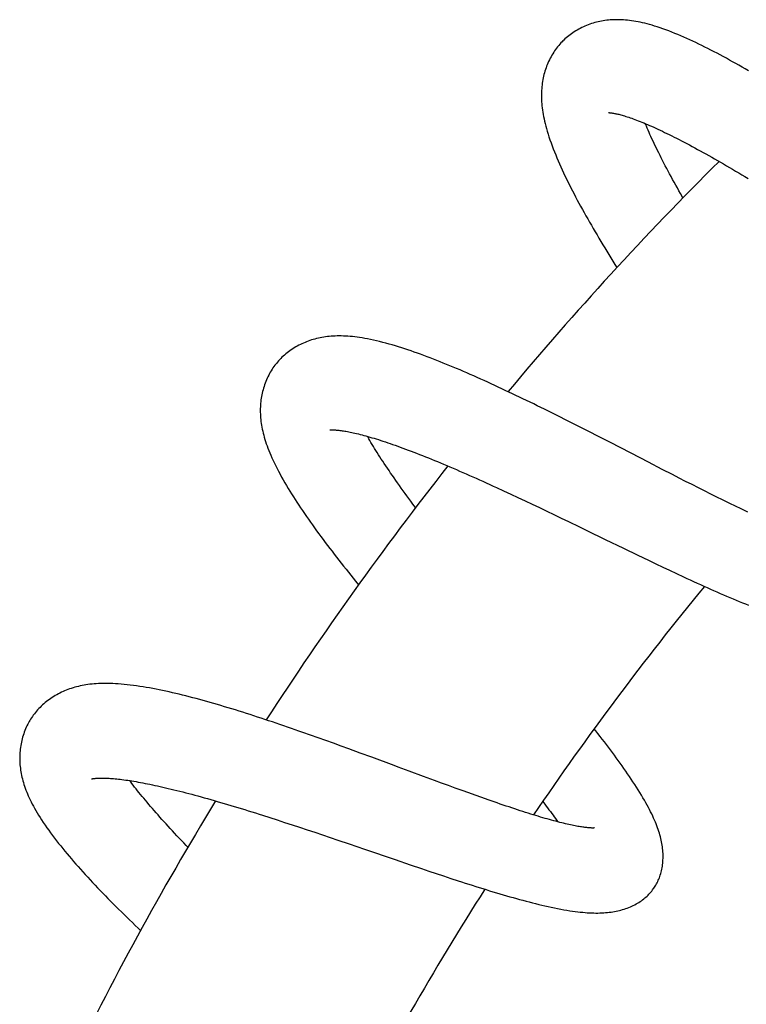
# Model space of a CAD drawing. Header units: millimetres. Extents: x 117 to 1320, y -43 to 1845.
# Tile 94 of 106: x 878 to 923, y 1722 to 1783. Entities that reach past the tile are written whole.
import ezdxf

# ---------------------------------------------------------------- set-up
doc = ezdxf.new("R2010")
doc.units = ezdxf.units.MM
doc.header["$LTSCALE"] = 65.395
doc.layers.get('0').update_dxf_attribs({"linetype": 'CONTINUOUS'})

msp = doc.modelspace()

# ---------------------------------------------------------------- linework, layer by layer
at = {"color": 7, "linetype": 'Continuous'}
for p, q in [((910.885, 1758.872), (910.438, 1759.093)), ((911.334, 1758.648), (910.885, 1758.872)), ((911.784, 1758.422), (911.334, 1758.648)), ((912.234, 1758.194), (911.784, 1758.422)), ((912.684, 1757.966), (912.234, 1758.194)), ((913.133, 1757.738), (912.684, 1757.966)), ((913.802, 1757.395), (913.133, 1757.738)), ((914.467, 1757.054), (913.802, 1757.395)), ((915.777, 1756.379), (914.467, 1757.054)), ((916.856, 1755.821), (915.777, 1756.379)), ((917.706, 1755.383), (916.856, 1755.821)), ((918.332, 1755.061), (917.706, 1755.383)), ((918.742, 1754.85), (918.332, 1755.061)), ((919.147, 1754.644), (918.742, 1754.85)), ((907.48, 1754.258), (907.913, 1754.058)), ((919.545, 1754.441), (919.147, 1754.644)), ((919.936, 1754.243), (919.545, 1754.441)), ((920.321, 1754.048), (919.936, 1754.243)), ((907.913, 1754.058), (908.351, 1753.855)), ((908.351, 1753.855), (908.791, 1753.65)), ((908.791, 1753.65), (909.235, 1753.441)), ((920.7, 1753.859), (920.321, 1754.048)), ((921.071, 1753.674), (920.7, 1753.859)), ((921.436, 1753.493), (921.071, 1753.674)), ((909.235, 1753.441), (909.68, 1753.231)), ((909.68, 1753.231), (910.126, 1753.019)), ((910.126, 1753.019), (910.574, 1752.805)), ((921.794, 1753.318), (921.436, 1753.493)), ((910.574, 1752.805), (911.023, 1752.59)), ((911.023, 1752.59), (911.473, 1752.374)), ((911.473, 1752.374), (911.924, 1752.157)), ((911.924, 1752.157), (912.602, 1751.829)), ((914.188, 1751.061), (915.315, 1750.514)), ((915.315, 1750.514), (916.206, 1750.084)), ((916.206, 1750.084), (916.866, 1749.767)), ((916.866, 1749.767), (917.301, 1749.559)), ((917.301, 1749.559), (917.733, 1749.353)), ((917.733, 1749.353), (918.162, 1749.15)), ((918.162, 1749.15), (918.589, 1748.95)), ((918.589, 1748.95), (919.013, 1748.752)), ((895.99, 1738.973), (895.517, 1739.14)), ((896.463, 1738.805), (895.99, 1738.973)), ((896.936, 1738.636), (896.463, 1738.805)), ((897.408, 1738.466), (896.936, 1738.636)), ((897.88, 1738.295), (897.408, 1738.466)), ((898.352, 1738.124), (897.88, 1738.295)), ((899.06, 1737.864), (898.352, 1738.124)), ((899.767, 1737.605), (899.06, 1737.864)), ((903.639, 1736.173), (902.976, 1736.417)), ((904.075, 1736.012), (903.639, 1736.173)), ((904.506, 1735.855), (904.075, 1736.012)), ((904.931, 1735.7), (904.506, 1735.855)), ((905.349, 1735.548), (904.931, 1735.7)), ((905.76, 1735.4), (905.349, 1735.548)), ((906.165, 1735.255), (905.76, 1735.4)), ((906.561, 1735.115), (906.165, 1735.255)), ((906.95, 1734.978), (906.561, 1735.115)), ((907.33, 1734.846), (906.95, 1734.978)), ((893.036, 1734.024), (893.486, 1733.88)), ((893.486, 1733.88), (893.939, 1733.734)), ((893.939, 1733.734), (894.395, 1733.586)), ((894.395, 1733.586), (894.855, 1733.435)), ((894.855, 1733.435), (895.317, 1733.283)), ((895.317, 1733.283), (895.783, 1733.128)), ((895.783, 1733.128), (896.252, 1732.971)), ((896.252, 1732.971), (896.724, 1732.813)), ((896.724, 1732.813), (897.197, 1732.653)), ((897.197, 1732.653), (897.671, 1732.492)), ((897.671, 1732.492), (898.381, 1732.251)), ((898.381, 1732.251), (899.327, 1731.928)), ((899.327, 1731.928), (901.21, 1731.284)), ((901.21, 1731.284), (902.145, 1730.966)), ((902.145, 1730.966), (902.839, 1730.731)), ((902.839, 1730.731), (903.298, 1730.576)), ((903.298, 1730.576), (903.754, 1730.424)), ((903.754, 1730.424), (904.206, 1730.274)), ((904.206, 1730.274), (904.654, 1730.126)), ((904.654, 1730.126), (905.097, 1729.982))]:
    msp.add_line(p, q, dxfattribs=at)
for points in [[(915.558, 1783.119), (915.433, 1783.131), (915.311, 1783.14), (915.19, 1783.146), (915.071, 1783.15), (914.954, 1783.152), (914.838, 1783.152), (914.724, 1783.149), (914.611, 1783.143), (914.499, 1783.136), (914.389, 1783.126), (914.279, 1783.114), (914.171, 1783.1), (914.063, 1783.083), (913.957, 1783.065), (913.852, 1783.044), (913.747, 1783.021), (913.644, 1782.996), (913.541, 1782.969), (913.439, 1782.939), (913.337, 1782.907), (913.236, 1782.873), (913.136, 1782.837), (913.036, 1782.798), (912.936, 1782.756), (912.838, 1782.713), (912.74, 1782.667), (912.643, 1782.618), (912.548, 1782.568), (912.454, 1782.515), (912.362, 1782.46), (912.272, 1782.404), (912.183, 1782.345), (912.097, 1782.285), (912.012, 1782.224), (911.93, 1782.16), (911.85, 1782.096), (911.773, 1782.03), (911.698, 1781.963), (911.625, 1781.895), (911.57, 1781.841)], [(923.029, 1779.993), (922.831, 1780.108), (922.634, 1780.222), (922.438, 1780.334), (922.243, 1780.445), (922.049, 1780.554), (921.855, 1780.661), (921.663, 1780.767), (921.471, 1780.872), (921.281, 1780.974), (921.091, 1781.075), (920.903, 1781.174), (920.715, 1781.271), (920.528, 1781.367), (920.342, 1781.461), (920.155, 1781.554), (919.969, 1781.645), (919.783, 1781.735), (919.597, 1781.822), (919.412, 1781.908), (919.228, 1781.992), (919.044, 1782.074), (918.859, 1782.154), (918.674, 1782.232), (918.487, 1782.309), (918.3, 1782.384), (918.113, 1782.456), (917.928, 1782.525), (917.747, 1782.591), (917.57, 1782.652), (917.4, 1782.708), (917.236, 1782.76), (917.077, 1782.808), (916.923, 1782.852), (916.773, 1782.892), (916.627, 1782.929), (916.486, 1782.963), (916.347, 1782.993), (916.21, 1783.021), (916.076, 1783.046), (915.943, 1783.068), (915.813, 1783.088), (915.684, 1783.105), (915.558, 1783.119)], [(911.57, 1781.841), (911.518, 1781.788), (911.449, 1781.715), (911.381, 1781.64), (911.315, 1781.562), (911.249, 1781.482), (911.185, 1781.399), (911.123, 1781.315), (911.063, 1781.228), (911.004, 1781.14), (910.947, 1781.049), (910.891, 1780.957), (910.838, 1780.863), (910.787, 1780.767), (910.739, 1780.67), (910.692, 1780.572), (910.648, 1780.474), (910.606, 1780.374), (910.567, 1780.273), (910.53, 1780.173), (910.495, 1780.071), (910.463, 1779.969), (910.433, 1779.867), (910.405, 1779.763), (910.38, 1779.659), (910.357, 1779.555), (910.335, 1779.449), (910.316, 1779.341), (910.3, 1779.233), (910.285, 1779.124), (910.273, 1779.013), (910.263, 1778.901), (910.255, 1778.788), (910.249, 1778.673), (910.246, 1778.557), (910.246, 1778.44), (910.247, 1778.321), (910.252, 1778.201), (910.258, 1778.078), (910.268, 1777.954), (910.279, 1777.828), (910.294, 1777.7), (910.311, 1777.57), (910.331, 1777.438), (910.354, 1777.303), (910.38, 1777.166), (910.408, 1777.026), (910.44, 1776.882), (910.476, 1776.734), (910.515, 1776.582), (910.558, 1776.424), (910.606, 1776.259), (910.658, 1776.089), (910.714, 1775.912), (910.776, 1775.73), (910.841, 1775.545), (910.909, 1775.358), (910.979, 1775.172), (911.052, 1774.986), (911.127, 1774.801), (911.203, 1774.618), (911.281, 1774.434), (911.361, 1774.252), (911.442, 1774.068), (911.526, 1773.885), (911.611, 1773.702), (911.698, 1773.517), (911.787, 1773.333), (911.878, 1773.147), (911.971, 1772.961), (912.065, 1772.774), (912.162, 1772.586), (912.26, 1772.396), (912.36, 1772.206), (912.461, 1772.015), (912.564, 1771.823), (912.669, 1771.63), (912.776, 1771.437), (912.884, 1771.242), (912.993, 1771.046), (913.104, 1770.85), (913.217, 1770.653), (913.33, 1770.456), (913.445, 1770.257), (913.562, 1770.058), (913.679, 1769.859), (913.798, 1769.659), (913.917, 1769.458), (914.038, 1769.257), (914.16, 1769.056), (914.282, 1768.854), (914.406, 1768.652), (914.53, 1768.45), (914.655, 1768.247), (914.782, 1768.044), (914.905, 1767.846)], [(914.394, 1777.412), (914.394, 1777.412), (914.397, 1777.412), (914.402, 1777.412), (914.41, 1777.412), (914.42, 1777.411), (914.433, 1777.411), (914.448, 1777.41), (914.465, 1777.409), (914.485, 1777.407), (914.508, 1777.405), (914.534, 1777.402), (914.562, 1777.398), (914.593, 1777.394), (914.628, 1777.389), (914.665, 1777.383), (914.706, 1777.376), (914.749, 1777.368), (914.796, 1777.359), (914.846, 1777.349), (914.9, 1777.337), (914.957, 1777.323), (915.019, 1777.308), (915.084, 1777.292), (915.153, 1777.273), (915.226, 1777.253), (915.301, 1777.231), (915.38, 1777.208), (915.461, 1777.182), (915.546, 1777.155), (915.634, 1777.126), (915.725, 1777.095), (915.819, 1777.062), (915.916, 1777.027), (916.017, 1776.991), (916.12, 1776.952), (916.226, 1776.911), (916.336, 1776.868), (916.448, 1776.823), (916.563, 1776.776), (916.68, 1776.727), (916.801, 1776.676), (916.924, 1776.623), (917.049, 1776.567), (917.178, 1776.51), (917.308, 1776.451), (917.441, 1776.39), (917.577, 1776.327), (917.714, 1776.262), (917.854, 1776.195), (917.997, 1776.126), (918.142, 1776.055), (918.289, 1775.983), (918.438, 1775.908), (918.59, 1775.831), (918.744, 1775.752), (918.9, 1775.671), (919.059, 1775.589), (919.22, 1775.504), (919.383, 1775.418), (919.549, 1775.329), (919.716, 1775.239), (919.886, 1775.146), (920.057, 1775.052), (920.231, 1774.957), (920.406, 1774.859), (920.583, 1774.76), (920.761, 1774.66), (920.941, 1774.557), (921.123, 1774.454), (921.305, 1774.349), (921.49, 1774.243), (921.675, 1774.135), (921.861, 1774.026), (922.049, 1773.916), (922.238, 1773.804), (922.428, 1773.692), (922.619, 1773.578), (922.812, 1773.462), (923.006, 1773.346)], [(918.985, 1772.153), (918.84, 1772.409), (918.738, 1772.588), (918.638, 1772.767), (918.54, 1772.944), (918.443, 1773.119), (918.348, 1773.293), (918.254, 1773.465), (918.162, 1773.636), (918.072, 1773.804), (917.983, 1773.971), (917.896, 1774.136), (917.811, 1774.298), (917.728, 1774.459), (917.647, 1774.617), (917.568, 1774.773), (917.491, 1774.926), (917.416, 1775.077), (917.343, 1775.226), (917.272, 1775.372), (917.203, 1775.515), (917.136, 1775.656), (917.071, 1775.795), (917.008, 1775.93), (916.947, 1776.064), (916.889, 1776.194), (916.832, 1776.322), (916.777, 1776.447), (916.725, 1776.57), (916.674, 1776.691), (916.655, 1776.737)], [(897.636, 1763.622), (897.511, 1763.618), (897.389, 1763.613), (897.268, 1763.604), (897.15, 1763.594), (897.033, 1763.581), (896.919, 1763.567), (896.806, 1763.55), (896.694, 1763.531), (896.584, 1763.51), (896.476, 1763.486), (896.368, 1763.461), (896.263, 1763.434), (896.158, 1763.404), (896.055, 1763.373), (895.953, 1763.34), (895.853, 1763.304), (895.753, 1763.267), (895.654, 1763.227), (895.557, 1763.185), (895.46, 1763.141), (895.363, 1763.095), (895.268, 1763.046), (895.174, 1762.996), (895.08, 1762.943), (894.988, 1762.887), (894.896, 1762.83), (894.806, 1762.77), (894.718, 1762.708), (894.631, 1762.645), (894.547, 1762.579), (894.464, 1762.512), (894.383, 1762.443), (894.305, 1762.373), (894.228, 1762.302), (894.155, 1762.229), (894.083, 1762.155), (894.014, 1762.08), (893.948, 1762.005), (893.884, 1761.928), (893.837, 1761.869)], [(910.438, 1759.093), (910.215, 1759.203), (909.993, 1759.312), (909.771, 1759.421), (909.55, 1759.529), (909.329, 1759.636), (909.109, 1759.742), (908.889, 1759.848), (908.67, 1759.953), (908.451, 1760.057), (908.233, 1760.161), (908.015, 1760.264), (907.797, 1760.366), (907.58, 1760.467), (907.363, 1760.568), (907.146, 1760.667), (906.929, 1760.766), (906.713, 1760.864), (906.498, 1760.961), (906.283, 1761.057), (906.07, 1761.152), (905.857, 1761.246), (905.645, 1761.338), (905.434, 1761.43), (905.223, 1761.52), (905.014, 1761.608), (904.806, 1761.696), (904.599, 1761.782), (904.394, 1761.866), (904.189, 1761.949), (903.986, 1762.031), (903.783, 1762.111), (903.582, 1762.189), (903.382, 1762.266), (903.183, 1762.342), (902.985, 1762.415), (902.788, 1762.488), (902.592, 1762.558), (902.397, 1762.627), (902.203, 1762.694), (902.009, 1762.76), (901.816, 1762.824), (901.622, 1762.886), (901.428, 1762.947), (901.233, 1763.007), (901.037, 1763.065), (900.84, 1763.121), (900.642, 1763.176), (900.446, 1763.227), (900.252, 1763.276), (900.061, 1763.322), (899.875, 1763.365), (899.693, 1763.403), (899.518, 1763.438), (899.348, 1763.47), (899.184, 1763.498), (899.025, 1763.523), (898.871, 1763.545), (898.722, 1763.564), (898.576, 1763.58), (898.434, 1763.594), (898.294, 1763.605), (898.158, 1763.613), (898.024, 1763.619), (897.892, 1763.622), (897.763, 1763.623), (897.636, 1763.622)], [(893.837, 1761.869), (893.791, 1761.81), (893.732, 1761.729), (893.674, 1761.646), (893.617, 1761.561), (893.563, 1761.474), (893.509, 1761.385), (893.458, 1761.294), (893.408, 1761.2), (893.361, 1761.106), (893.315, 1761.009), (893.272, 1760.911), (893.231, 1760.811), (893.192, 1760.711), (893.155, 1760.609), (893.121, 1760.507), (893.089, 1760.403), (893.06, 1760.3), (893.033, 1760.196), (893.008, 1760.091), (892.986, 1759.987), (892.967, 1759.882), (892.949, 1759.777), (892.934, 1759.671), (892.921, 1759.565), (892.911, 1759.459), (892.903, 1759.351), (892.897, 1759.243), (892.893, 1759.134), (892.892, 1759.024), (892.893, 1758.913), (892.896, 1758.801), (892.902, 1758.688), (892.91, 1758.574), (892.921, 1758.459), (892.934, 1758.343), (892.95, 1758.226), (892.969, 1758.107), (892.99, 1757.987), (893.014, 1757.865), (893.041, 1757.742), (893.07, 1757.617), (893.103, 1757.491), (893.138, 1757.362), (893.177, 1757.232), (893.218, 1757.1), (893.263, 1756.966), (893.311, 1756.829), (893.363, 1756.69), (893.418, 1756.547), (893.478, 1756.401), (893.541, 1756.251), (893.609, 1756.097), (893.681, 1755.939), (893.758, 1755.776), (893.84, 1755.608), (893.926, 1755.437), (894.017, 1755.263), (894.11, 1755.086), (894.207, 1754.909), (894.307, 1754.732), (894.408, 1754.556), (894.51, 1754.382), (894.613, 1754.209), (894.718, 1754.037), (894.823, 1753.866), (894.931, 1753.695), (895.04, 1753.525), (895.15, 1753.353), (895.263, 1753.181), (895.378, 1753.008), (895.496, 1752.834), (895.615, 1752.659), (895.736, 1752.483), (895.86, 1752.306), (895.985, 1752.128), (896.111, 1751.95), (896.24, 1751.771), (896.37, 1751.592), (896.501, 1751.412), (896.634, 1751.231), (896.768, 1751.051), (896.904, 1750.869), (897.041, 1750.687), (897.179, 1750.505), (897.319, 1750.322), (897.46, 1750.139), (897.602, 1749.955), (897.746, 1749.771), (897.89, 1749.586), (898.036, 1749.401), (898.182, 1749.216), (898.33, 1749.031), (898.478, 1748.845), (898.627, 1748.659), (898.778, 1748.473), (898.953, 1748.257)], [(897.178, 1757.816), (897.179, 1757.816), (897.182, 1757.816), (897.187, 1757.817), (897.194, 1757.818), (897.204, 1757.818), (897.217, 1757.819), (897.232, 1757.82), (897.249, 1757.821), (897.269, 1757.822), (897.292, 1757.823), (897.318, 1757.823), (897.346, 1757.823), (897.378, 1757.823), (897.413, 1757.822), (897.45, 1757.82), (897.491, 1757.818), (897.535, 1757.816), (897.583, 1757.812), (897.634, 1757.808), (897.689, 1757.803), (897.747, 1757.797), (897.81, 1757.789), (897.877, 1757.781), (897.948, 1757.771), (898.022, 1757.76), (898.1, 1757.747), (898.181, 1757.733), (898.265, 1757.718), (898.352, 1757.701), (898.443, 1757.683), (898.537, 1757.664), (898.634, 1757.643), (898.735, 1757.62), (898.838, 1757.596), (898.946, 1757.57), (899.056, 1757.542), (899.17, 1757.513), (899.286, 1757.482), (899.406, 1757.449), (899.529, 1757.415), (899.655, 1757.379), (899.783, 1757.341), (899.914, 1757.302), (900.048, 1757.261), (900.185, 1757.218), (900.324, 1757.174), (900.466, 1757.128), (900.611, 1757.08), (900.758, 1757.031), (900.907, 1756.98), (901.06, 1756.927), (901.214, 1756.873), (901.372, 1756.817), (901.531, 1756.759), (901.694, 1756.7), (901.859, 1756.639), (902.026, 1756.576), (902.196, 1756.511), (902.369, 1756.445), (902.544, 1756.378), (902.721, 1756.308), (902.901, 1756.238), (903.082, 1756.165), (903.266, 1756.091), (903.451, 1756.016), (903.639, 1755.939), (903.828, 1755.861), (904.019, 1755.782), (904.211, 1755.701), (904.405, 1755.62), (904.601, 1755.537), (904.797, 1755.453), (904.995, 1755.367), (905.195, 1755.281), (905.396, 1755.193), (905.598, 1755.105), (905.802, 1755.015), (906.007, 1754.924), (906.213, 1754.832), (906.421, 1754.739), (906.63, 1754.645), (906.84, 1754.55), (907.052, 1754.454), (907.265, 1754.356), (907.48, 1754.258)], [(902.477, 1753.019), (902.31, 1753.242), (902.187, 1753.41), (902.064, 1753.575), (901.944, 1753.74), (901.825, 1753.903), (901.708, 1754.065), (901.592, 1754.226), (901.478, 1754.385), (901.367, 1754.543), (901.257, 1754.699), (901.149, 1754.853), (901.043, 1755.006), (900.939, 1755.157), (900.837, 1755.305), (900.738, 1755.452), (900.641, 1755.597), (900.545, 1755.74), (900.453, 1755.881), (900.362, 1756.019), (900.274, 1756.155), (900.189, 1756.289), (900.105, 1756.42), (900.025, 1756.549), (899.946, 1756.676), (899.87, 1756.8), (899.797, 1756.921), (899.725, 1757.041), (899.656, 1757.158), (899.589, 1757.274), (899.524, 1757.387), (899.504, 1757.422)], [(922.987, 1752.746), (922.823, 1752.824), (922.657, 1752.902), (922.488, 1752.983), (922.318, 1753.064), (922.145, 1753.148), (921.971, 1753.232), (921.794, 1753.318)], [(912.602, 1751.829), (913.508, 1751.39), (913.735, 1751.28), (914.188, 1751.061)], [(919.013, 1748.752), (919.224, 1748.654), (919.434, 1748.557), (919.644, 1748.461), (919.852, 1748.365), (920.06, 1748.271), (920.267, 1748.177), (920.472, 1748.085), (920.676, 1747.994), (920.879, 1747.904), (921.081, 1747.815), (921.282, 1747.727), (921.482, 1747.64), (921.681, 1747.554), (921.878, 1747.47), (922.075, 1747.387), (922.27, 1747.306), (922.464, 1747.226), (922.657, 1747.147), (922.848, 1747.07), (923.038, 1746.994)], [(895.517, 1739.14), (895.28, 1739.222), (895.044, 1739.305), (894.808, 1739.386), (894.573, 1739.467), (894.338, 1739.548), (894.104, 1739.628), (893.871, 1739.707), (893.638, 1739.785), (893.406, 1739.862), (893.175, 1739.939), (892.944, 1740.015), (892.715, 1740.091), (892.486, 1740.165), (892.258, 1740.238), (892.03, 1740.311), (891.804, 1740.383), (891.578, 1740.454), (891.353, 1740.524), (891.128, 1740.593), (890.905, 1740.661), (890.682, 1740.728), (890.46, 1740.794), (890.239, 1740.859), (890.019, 1740.923), (889.8, 1740.986), (889.582, 1741.048), (889.365, 1741.108), (889.149, 1741.167), (888.935, 1741.225), (888.721, 1741.282), (888.509, 1741.337), (888.298, 1741.391), (888.089, 1741.443), (887.88, 1741.494), (887.674, 1741.544), (887.468, 1741.592), (887.263, 1741.638), (887.06, 1741.683), (886.856, 1741.726), (886.654, 1741.768), (886.452, 1741.809), (886.251, 1741.847), (886.051, 1741.884), (885.851, 1741.919), (885.652, 1741.952), (885.454, 1741.983), (885.255, 1742.013), (885.057, 1742.04), (884.861, 1742.064), (884.667, 1742.086), (884.478, 1742.106), (884.294, 1742.122), (884.118, 1742.135), (883.948, 1742.146), (883.784, 1742.154), (883.626, 1742.159), (883.473, 1742.162), (883.325, 1742.163), (883.18, 1742.162), (883.039, 1742.158), (882.902, 1742.153), (882.767, 1742.145), (882.634, 1742.135), (882.504, 1742.123), (882.376, 1742.109), (882.251, 1742.093), (882.128, 1742.075), (882.007, 1742.054), (881.889, 1742.032), (881.773, 1742.008), (881.659, 1741.982), (881.547, 1741.954), (881.437, 1741.925), (881.329, 1741.893), (881.223, 1741.859), (881.118, 1741.824), (881.015, 1741.787), (880.914, 1741.747), (880.813, 1741.706), (880.714, 1741.663), (880.616, 1741.617), (880.519, 1741.57), (880.423, 1741.52), (880.328, 1741.469), (880.235, 1741.415), (880.142, 1741.359), (880.051, 1741.301), (879.96, 1741.241), (879.871, 1741.178), (879.784, 1741.113), (879.697, 1741.047), (879.613, 1740.978), (879.53, 1740.907), (879.448, 1740.835), (879.369, 1740.76), (879.292, 1740.684), (879.217, 1740.607), (879.144, 1740.528), (879.074, 1740.448), (879.006, 1740.367), (878.941, 1740.285), (878.878, 1740.202), (878.818, 1740.119), (878.761, 1740.034), (878.706, 1739.95), (878.666, 1739.884)], [(878.666, 1739.884), (878.627, 1739.819), (878.578, 1739.731), (878.53, 1739.641), (878.484, 1739.549), (878.44, 1739.455), (878.398, 1739.359), (878.358, 1739.262), (878.32, 1739.162), (878.284, 1739.061), (878.25, 1738.959), (878.219, 1738.855), (878.19, 1738.75), (878.163, 1738.645), (878.139, 1738.538), (878.118, 1738.431), (878.099, 1738.323), (878.083, 1738.216), (878.069, 1738.108), (878.058, 1738), (878.049, 1737.892), (878.042, 1737.784), (878.038, 1737.676), (878.037, 1737.568), (878.038, 1737.461), (878.041, 1737.353), (878.046, 1737.246), (878.054, 1737.138), (878.064, 1737.031), (878.077, 1736.924), (878.091, 1736.816), (878.109, 1736.707), (878.128, 1736.599), (878.15, 1736.489), (878.175, 1736.378), (878.202, 1736.267), (878.231, 1736.155), (878.264, 1736.042), (878.299, 1735.927), (878.337, 1735.812), (878.378, 1735.696), (878.421, 1735.578), (878.468, 1735.459), (878.517, 1735.339), (878.57, 1735.218), (878.625, 1735.095), (878.683, 1734.972), (878.745, 1734.846), (878.811, 1734.718), (878.88, 1734.588), (878.953, 1734.455), (879.031, 1734.319), (879.113, 1734.179), (879.2, 1734.035), (879.293, 1733.887), (879.391, 1733.734), (879.494, 1733.578), (879.602, 1733.418), (879.714, 1733.257), (879.83, 1733.094), (879.948, 1732.932), (880.068, 1732.77), (880.19, 1732.608), (880.314, 1732.448), (880.439, 1732.288), (880.567, 1732.129), (880.695, 1731.97), (880.826, 1731.81), (880.959, 1731.651), (881.093, 1731.492), (881.229, 1731.332), (881.368, 1731.172), (881.508, 1731.012), (881.65, 1730.851), (881.793, 1730.69), (881.939, 1730.529), (882.086, 1730.367), (882.236, 1730.204), (882.387, 1730.041), (882.539, 1729.878), (882.694, 1729.715), (882.849, 1729.55), (883.007, 1729.386), (883.165, 1729.222), (883.325, 1729.057), (883.486, 1728.892), (883.649, 1728.726), (883.813, 1728.56), (883.978, 1728.394), (884.144, 1728.228), (884.312, 1728.062), (884.481, 1727.895), (884.651, 1727.728), (884.822, 1727.56), (884.994, 1727.392), (885.168, 1727.224), (885.342, 1727.055), (885.499, 1726.905)], [(914.26, 1738.387), (914.137, 1738.548), (914.005, 1738.721), (913.871, 1738.895), (913.736, 1739.07), (913.599, 1739.246), (913.504, 1739.369)], [(917.19, 1729.524), (917.224, 1729.575), (917.268, 1729.643), (917.309, 1729.712), (917.35, 1729.784), (917.388, 1729.857), (917.426, 1729.932), (917.461, 1730.009), (917.495, 1730.087), (917.527, 1730.168), (917.557, 1730.25), (917.585, 1730.334), (917.612, 1730.42), (917.636, 1730.508), (917.658, 1730.597), (917.678, 1730.688), (917.696, 1730.78), (917.712, 1730.874), (917.725, 1730.968), (917.736, 1731.065), (917.745, 1731.163), (917.752, 1731.262), (917.756, 1731.362), (917.757, 1731.464), (917.756, 1731.565), (917.753, 1731.667), (917.747, 1731.769), (917.739, 1731.871), (917.729, 1731.972), (917.716, 1732.074), (917.701, 1732.176), (917.684, 1732.279), (917.664, 1732.382), (917.642, 1732.486), (917.618, 1732.592), (917.591, 1732.698), (917.562, 1732.806), (917.53, 1732.915), (917.496, 1733.026), (917.458, 1733.139), (917.418, 1733.253), (917.375, 1733.369), (917.33, 1733.487), (917.281, 1733.606), (917.229, 1733.728), (917.175, 1733.851), (917.117, 1733.977), (917.056, 1734.106), (916.991, 1734.238), (916.923, 1734.373), (916.85, 1734.511), (916.773, 1734.654), (916.692, 1734.801), (916.606, 1734.953), (916.515, 1735.109), (916.42, 1735.269), (916.32, 1735.432), (916.218, 1735.598), (916.112, 1735.764), (916.006, 1735.93), (915.897, 1736.095), (915.788, 1736.259), (915.679, 1736.421), (915.568, 1736.584), (915.456, 1736.746), (915.342, 1736.909), (915.227, 1737.072), (915.109, 1737.236), (914.991, 1737.401), (914.871, 1737.566), (914.749, 1737.732), (914.626, 1737.898), (914.502, 1738.064), (914.378, 1738.23), (914.26, 1738.387)], [(901.396, 1737.002), (901.165, 1737.087), (899.767, 1737.605)], [(902.976, 1736.417), (902.079, 1736.749), (901.852, 1736.833), (901.396, 1737.002)], [(882.473, 1736.269), (882.474, 1736.269), (882.476, 1736.27), (882.481, 1736.271), (882.488, 1736.273), (882.497, 1736.275), (882.509, 1736.277), (882.523, 1736.28), (882.54, 1736.283), (882.559, 1736.286), (882.582, 1736.289), (882.607, 1736.293), (882.635, 1736.297), (882.666, 1736.3), (882.701, 1736.304), (882.738, 1736.307), (882.779, 1736.31), (882.824, 1736.313), (882.872, 1736.315), (882.923, 1736.317), (882.978, 1736.319), (883.037, 1736.32), (883.1, 1736.32), (883.167, 1736.32), (883.238, 1736.319), (883.313, 1736.317), (883.39, 1736.314), (883.471, 1736.311), (883.555, 1736.306), (883.642, 1736.3), (883.733, 1736.294), (883.827, 1736.286), (883.924, 1736.277), (884.025, 1736.267), (884.13, 1736.256), (884.238, 1736.244), (884.349, 1736.23), (884.464, 1736.215), (884.582, 1736.199), (884.704, 1736.181), (884.828, 1736.163), (884.956, 1736.143), (885.086, 1736.121), (885.22, 1736.099), (885.357, 1736.075), (885.496, 1736.049), (885.638, 1736.023), (885.783, 1735.995), (885.93, 1735.966), (886.081, 1735.935), (886.234, 1735.904), (886.39, 1735.87), (886.549, 1735.836), (886.71, 1735.8), (886.875, 1735.762), (887.042, 1735.724), (887.212, 1735.684), (887.385, 1735.642), (887.56, 1735.6), (887.738, 1735.556), (887.918, 1735.511), (888.1, 1735.464), (888.285, 1735.417), (888.471, 1735.368), (888.66, 1735.318), (888.851, 1735.266), (889.043, 1735.214), (889.238, 1735.161), (889.434, 1735.106), (889.633, 1735.051), (889.833, 1734.994), (890.035, 1734.936), (890.238, 1734.877), (890.444, 1734.817), (890.651, 1734.756), (890.86, 1734.695), (891.07, 1734.632), (891.283, 1734.568), (891.497, 1734.503), (891.713, 1734.437), (891.93, 1734.37), (892.149, 1734.303), (892.369, 1734.234), (892.59, 1734.165), (892.813, 1734.095), (893.036, 1734.024)], [(888.418, 1732.052), (888.311, 1732.163), (888.166, 1732.314), (888.023, 1732.465), (887.881, 1732.614), (887.742, 1732.762), (887.604, 1732.909), (887.469, 1733.055), (887.335, 1733.2), (887.203, 1733.343), (887.074, 1733.485), (886.946, 1733.626), (886.82, 1733.765), (886.697, 1733.903), (886.576, 1734.04), (886.457, 1734.175), (886.34, 1734.308), (886.226, 1734.44), (886.114, 1734.569), (886.005, 1734.697), (885.898, 1734.823), (885.794, 1734.948), (885.692, 1735.07), (885.593, 1735.191), (885.496, 1735.309), (885.402, 1735.426), (885.31, 1735.541), (885.221, 1735.654), (885.134, 1735.765), (885.05, 1735.874), (884.968, 1735.982), (884.889, 1736.087), (884.833, 1736.162)], [(913.531, 1733.242), (913.53, 1733.242), (913.527, 1733.241), (913.521, 1733.241), (913.514, 1733.24), (913.503, 1733.239), (913.49, 1733.238), (913.475, 1733.238), (913.456, 1733.237), (913.436, 1733.237), (913.412, 1733.237), (913.385, 1733.237), (913.355, 1733.237), (913.323, 1733.239), (913.286, 1733.24), (913.247, 1733.242), (913.203, 1733.245), (913.157, 1733.249), (913.107, 1733.253), (913.053, 1733.258), (912.996, 1733.265), (912.935, 1733.272), (912.87, 1733.28), (912.802, 1733.29), (912.731, 1733.3), (912.656, 1733.312), (912.577, 1733.325), (912.496, 1733.339), (912.411, 1733.355), (912.323, 1733.372), (912.231, 1733.39), (912.136, 1733.409), (912.038, 1733.43), (911.936, 1733.453), (911.831, 1733.476), (911.723, 1733.502), (911.612, 1733.528), (911.497, 1733.556), (911.38, 1733.586), (911.259, 1733.617), (911.135, 1733.649), (911.008, 1733.683), (910.879, 1733.718), (910.747, 1733.755), (910.611, 1733.793), (910.474, 1733.832), (910.333, 1733.873), (910.189, 1733.916), (910.043, 1733.959), (909.893, 1734.005), (909.741, 1734.051), (909.585, 1734.099), (909.427, 1734.149), (909.265, 1734.2), (909.102, 1734.253), (908.935, 1734.306), (908.766, 1734.361), (908.595, 1734.418), (908.421, 1734.475), (908.245, 1734.534), (908.066, 1734.594), (907.885, 1734.655), (907.702, 1734.718), (907.517, 1734.781), (907.33, 1734.846)], [(910.326, 1734.869), (910.452, 1734.706), (910.538, 1734.594)], [(910.538, 1734.594), (910.623, 1734.484), (910.711, 1734.367), (910.797, 1734.252), (910.881, 1734.14), (910.963, 1734.029), (911.043, 1733.921), (911.12, 1733.814), (911.195, 1733.71), (911.262, 1733.616)], [(905.097, 1729.982), (905.318, 1729.91), (905.538, 1729.839), (905.756, 1729.769), (905.974, 1729.7), (906.19, 1729.631), (906.406, 1729.564), (906.62, 1729.497), (906.833, 1729.431), (907.046, 1729.366), (907.257, 1729.302), (907.467, 1729.238), (907.676, 1729.176), (907.883, 1729.115), (908.089, 1729.055), (908.294, 1728.996), (908.497, 1728.938), (908.699, 1728.882), (908.899, 1728.827), (909.098, 1728.773), (909.296, 1728.72), (909.493, 1728.668), (909.69, 1728.618), (909.886, 1728.569), (910.081, 1728.521), (910.274, 1728.475), (910.467, 1728.43), (910.66, 1728.387), (910.853, 1728.345), (911.048, 1728.304), (911.243, 1728.264), (911.438, 1728.227), (911.63, 1728.192), (911.816, 1728.16), (911.996, 1728.131), (912.168, 1728.106), (912.334, 1728.083), (912.493, 1728.063), (912.646, 1728.046), (912.795, 1728.031), (912.938, 1728.018), (913.078, 1728.008), (913.215, 1728), (913.349, 1727.994), (913.48, 1727.99), (913.609, 1727.988), (913.735, 1727.988), (913.858, 1727.99), (913.978, 1727.995), (914.096, 1728.001), (914.211, 1728.009), (914.324, 1728.02), (914.434, 1728.032), (914.543, 1728.046), (914.649, 1728.062), (914.754, 1728.08), (914.857, 1728.099), (914.959, 1728.121), (915.059, 1728.145), (915.159, 1728.17), (915.258, 1728.198), (915.356, 1728.229), (915.453, 1728.261), (915.549, 1728.295), (915.644, 1728.332), (915.737, 1728.371), (915.829, 1728.412), (915.919, 1728.455), (916.007, 1728.5), (916.093, 1728.546), (916.177, 1728.595), (916.258, 1728.645), (916.338, 1728.696), (916.415, 1728.749), (916.49, 1728.803), (916.562, 1728.859), (916.633, 1728.916), (916.7, 1728.975), (916.765, 1729.034), (916.828, 1729.094), (916.888, 1729.155), (916.946, 1729.217), (917.002, 1729.28), (917.055, 1729.344), (917.106, 1729.409), (917.155, 1729.475), (917.19, 1729.524)]]:
    msp.add_lwpolyline(points, dxfattribs=at)
for radius, start, end in [(208.5, 134.86823, 140.16918), (208.5, 141.79242, 147.0913), (191.5, 140.60916, 145.88215), (208.5, 148.71353, 154.01116), (191.5, 147.52449, 152.79399)]:
    msp.add_arc((1068.303, 1626.633), radius, start, end, dxfattribs=at)

doc.saveas('drawing.dxf')
